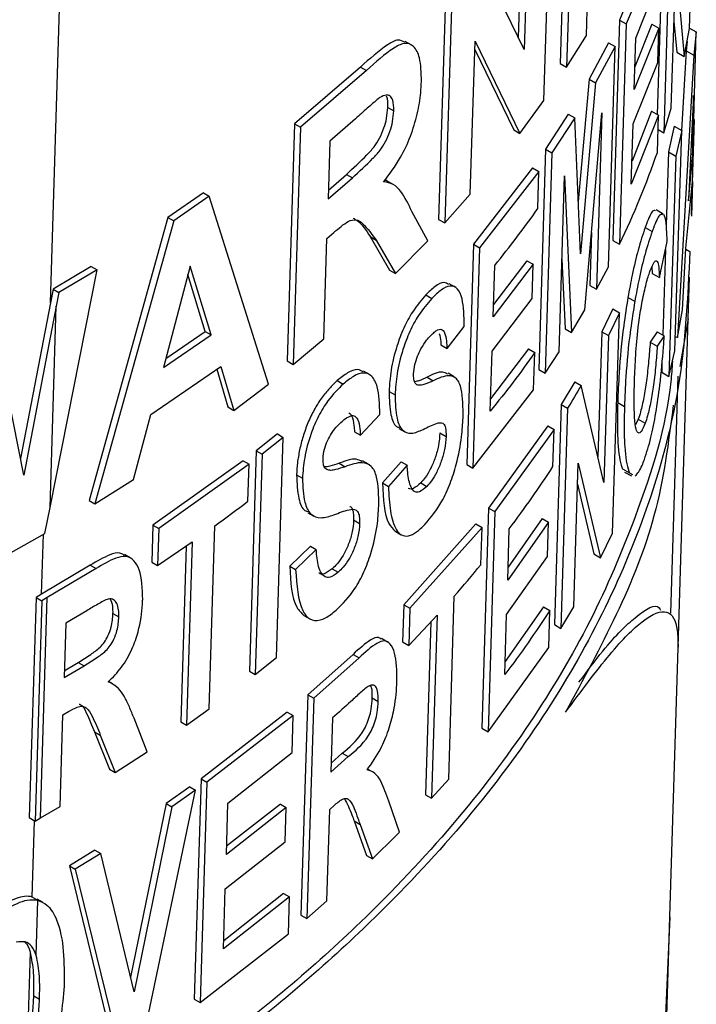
# Paper-space layout '1012-790 Hybird 2way' of a CAD drawing. Header units: millimetres. Extents: x 51 to 2966, y 67 to 3970.
# Tile 110 of 116: x 2524 to 2541, y 2855 to 2879. Entities that reach past the tile are written whole.
import ezdxf

# ---------------------------------------------------------------- set-up
doc = ezdxf.new("R2010")
doc.units = ezdxf.units.MM

psp = doc.layouts.new('1012-790 Hybird 2way')

# ---------------------------------------------------------------- linework, layer by layer
at = {"color": 7, "linetype": 'Continuous', "lineweight": 25}
for p, q in [((2524.829, 2871.97), (2525.625, 2897.818)), ((2537.857, 2878.479), (2538.035, 2884.248)), ((2540.364, 2878.648), (2540.529, 2884.005)), ((2537.397, 2883.563), (2537.219, 2877.793)), ((2537.552, 2883.473), (2537.375, 2877.704)), ((2536.826, 2876.892), (2537.003, 2882.661)), ((2536.31, 2882.007), (2536.2, 2878.435)), ((2536.462, 2881.92), (2536.346, 2878.135)), ((2539.904, 2881.463), (2539.739, 2876.105)), ((2539.556, 2881.027), (2538.665, 2878.85)), ((2539.726, 2880.929), (2538.828, 2878.756)), ((2536.346, 2878.135), (2535.242, 2880.414)), ((2539.921, 2876.709), (2540.028, 2880.203)), ((2540.028, 2880.203), (2540.232, 2877.963)), ((2539.058, 2878.411), (2539.698, 2880.024)), ((2539.684, 2879.988), (2539.578, 2876.553)), ((2534.444, 2879.773), (2534.266, 2874.004)), ((2534.592, 2879.688), (2534.414, 2873.918)), ((2538.665, 2878.85), (2538.5, 2873.493)), ((2538.665, 2878.85), (2538.828, 2878.756)), ((2538.828, 2878.756), (2538.663, 2873.399)), ((2539.618, 2878.654), (2539.02, 2877.159)), ((2539.449, 2878.752), (2539.037, 2877.712)), ((2539.449, 2878.752), (2539.618, 2878.654)), ((2539.592, 2877.819), (2539.618, 2878.654)), ((2539.986, 2878.815), (2540.052, 2878.067)), ((2540.232, 2877.963), (2540.364, 2878.648)), ((2540.364, 2878.657), (2540.526, 2878.564)), ((2537.375, 2877.704), (2537.857, 2878.479)), ((2539.02, 2877.159), (2539.058, 2878.411)), ((2540.466, 2876.43), (2540.526, 2878.564)), ((2540.526, 2878.564), (2540.471, 2877.994)), ((2533.601, 2878.247), (2533.455, 2878.332)), ((2535.036, 2874.613), (2535.151, 2878.342)), ((2535.145, 2878.134), (2536.09, 2876.181)), ((2535.151, 2878.342), (2536.242, 2876.094)), ((2538.394, 2878.299), (2537.922, 2877.417)), ((2538.556, 2878.206), (2538.08, 2877.325)), ((2538.391, 2872.848), (2538.556, 2878.206)), ((2538.394, 2878.299), (2538.556, 2878.206)), ((2540.303, 2878.331), (2540.282, 2878.103)), ((2540.052, 2878.067), (2540.232, 2877.963)), ((2540.471, 2877.994), (2540.073, 2871.127)), ((2540.282, 2878.103), (2540.172, 2876.168)), ((2540.282, 2878.103), (2540.471, 2877.994)), ((2532.367, 2877.709), (2530.762, 2876.328)), ((2532.367, 2877.709), (2532.512, 2877.626)), ((2537.219, 2877.793), (2537.375, 2877.704)), ((2538.994, 2876.324), (2539.592, 2877.819)), ((2532.512, 2877.626), (2530.906, 2876.245)), ((2537.922, 2877.417), (2537.66, 2874.44)), ((2537.922, 2877.417), (2538.08, 2877.325)), ((2538.08, 2877.325), (2537.713, 2873.167)), ((2540.462, 2877.018), (2540.338, 2874.457)), ((2540.446, 2875.573), (2540.462, 2877.018)), ((2533.029, 2876.728), (2533.175, 2876.644)), ((2536.242, 2876.094), (2536.826, 2876.892)), ((2539.739, 2876.105), (2539.921, 2876.709)), ((2532.244, 2876.449), (2531.623, 2875.906)), ((2537.418, 2876.565), (2536.866, 2875.712)), ((2537.574, 2876.474), (2537.02, 2875.623)), ((2537.418, 2876.565), (2537.574, 2876.474)), ((2537.713, 2873.167), (2537.574, 2876.474)), ((2537.82, 2871.802), (2538.236, 2876.593)), ((2538.236, 2876.593), (2538.104, 2872.306)), ((2539.609, 2876.535), (2538.949, 2874.863)), ((2539.439, 2876.633), (2538.966, 2875.423)), ((2539.439, 2876.633), (2539.609, 2876.535)), ((2539.582, 2875.63), (2539.609, 2876.535)), ((2530.762, 2876.328), (2530.585, 2870.559)), ((2530.906, 2876.245), (2530.728, 2870.476)), ((2530.762, 2876.328), (2530.906, 2876.245)), ((2538.949, 2874.863), (2538.994, 2876.324)), ((2539.994, 2876.271), (2539.852, 2875.645)), ((2539.994, 2876.271), (2540.174, 2876.167)), ((2540.412, 2874.126), (2540.483, 2876.429)), ((2536.09, 2876.181), (2536.242, 2876.094)), ((2539.599, 2876.187), (2539.739, 2876.105)), ((2540.009, 2870.81), (2540.174, 2876.167)), ((2540.174, 2876.167), (2540.029, 2875.543)), ((2531.623, 2875.906), (2531.58, 2874.501)), ((2536.866, 2875.712), (2536.701, 2870.355)), ((2537.02, 2875.623), (2536.855, 2870.265)), ((2536.866, 2875.712), (2537.02, 2875.623)), ((2539.852, 2875.645), (2539.798, 2873.864)), ((2539.852, 2875.645), (2540.029, 2875.543)), ((2540.029, 2875.543), (2539.864, 2870.185)), ((2540.338, 2874.457), (2540.446, 2875.573)), ((2540.393, 2875.603), (2540.446, 2875.573)), ((2536.551, 2875.257), (2535.111, 2873.397)), ((2536.551, 2875.257), (2536.704, 2875.168)), ((2531.58, 2874.501), (2532.169, 2875.016)), ((2531.587, 2874.716), (2532.025, 2875.099)), ((2532.025, 2875.099), (2532.169, 2875.016)), ((2536.704, 2875.168), (2535.261, 2873.311)), ((2536.676, 2874.264), (2536.704, 2875.168)), ((2537.195, 2870.778), (2537.327, 2875.064)), ((2537.327, 2875.064), (2537.495, 2871.255)), ((2533.175, 2874.843), (2533.029, 2874.927)), ((2540.277, 2873.307), (2540.433, 2874.926)), ((2540.433, 2874.926), (2540.411, 2874.083)), ((2528.549, 2874.649), (2527.683, 2874.052)), ((2528.691, 2874.567), (2527.825, 2873.97)), ((2528.549, 2874.649), (2528.691, 2874.567)), ((2530.126, 2869.996), (2528.691, 2874.567)), ((2534.414, 2873.918), (2535.036, 2874.613)), ((2527.683, 2874.052), (2525.769, 2867.167)), ((2527.683, 2874.052), (2527.825, 2873.97)), ((2534.001, 2873.479), (2533.616, 2874.191)), ((2539.723, 2874.134), (2539.551, 2874.234)), ((2527.825, 2873.97), (2525.91, 2867.085)), ((2534.266, 2874.004), (2534.414, 2873.918)), ((2539.285, 2873.805), (2539.454, 2873.708)), ((2531.551, 2873.539), (2531.717, 2873.682)), ((2532.598, 2873.585), (2533.07, 2872.772)), ((2532.598, 2873.585), (2532.744, 2873.501)), ((2537.984, 2873.688), (2537.944, 2872.398)), ((2531.475, 2871.098), (2531.551, 2873.539)), ((2532.744, 2873.501), (2533.217, 2872.688)), ((2533.217, 2872.688), (2534.001, 2873.479)), ((2535.111, 2873.397), (2534.947, 2868.04)), ((2535.111, 2873.397), (2535.261, 2873.311)), ((2538.5, 2873.493), (2538.663, 2873.399)), ((2539.631, 2872.586), (2539.821, 2873.468)), ((2535.261, 2873.311), (2535.096, 2867.953)), ((2539.779, 2873.274), (2539.715, 2871.192)), ((2540.193, 2871.804), (2540.277, 2873.307)), ((2540.276, 2873.278), (2540.374, 2873.222)), ((2525.819, 2872.859), (2524.894, 2872.31)), ((2525.819, 2872.859), (2525.961, 2872.777)), ((2528.222, 2872.864), (2527.575, 2870.397)), ((2528.734, 2871.197), (2528.222, 2872.864)), ((2536.566, 2872.911), (2535.591, 2871.633)), ((2535.591, 2871.633), (2535.63, 2872.885)), ((2536.413, 2872.999), (2535.6, 2871.93)), ((2536.413, 2872.999), (2536.566, 2872.911)), ((2536.541, 2872.076), (2536.566, 2872.911)), ((2537.264, 2873.032), (2537.338, 2871.345)), ((2538.104, 2872.306), (2538.391, 2872.848)), ((2524.82, 2866.996), (2525.961, 2872.777)), ((2525.961, 2872.777), (2525.036, 2872.228)), ((2528.591, 2871.279), (2528.168, 2872.659)), ((2533.07, 2872.772), (2533.217, 2872.688)), ((2539.45, 2872.843), (2539.459, 2872.686)), ((2539.459, 2872.686), (2539.631, 2872.586)), ((2534.671, 2872.352), (2534.522, 2872.438)), ((2537.944, 2872.398), (2538.104, 2872.306)), ((2540.334, 2871.593), (2540.365, 2872.598)), ((2524.894, 2872.31), (2524.829, 2871.97)), ((2524.894, 2872.31), (2525.036, 2872.228)), ((2525.036, 2872.228), (2524.971, 2871.889)), ((2533.953, 2872.166), (2534.101, 2872.081)), ((2524.829, 2871.97), (2524.102, 2868.186)), ((2524.971, 2871.889), (2524.181, 2867.783)), ((2524.82, 2866.996), (2524.971, 2871.889)), ((2535.565, 2870.798), (2536.541, 2872.076)), ((2538.868, 2872.107), (2539.034, 2872.012)), ((2537.495, 2871.255), (2537.82, 2871.802)), ((2538.498, 2871.825), (2538.23, 2871.271)), ((2538.661, 2871.73), (2538.392, 2871.178)), ((2538.496, 2866.373), (2538.661, 2871.73)), ((2538.498, 2871.825), (2538.661, 2871.73)), ((2540.073, 2871.127), (2540.193, 2871.804)), ((2540.087, 2863.599), (2540.333, 2871.586)), ((2540.333, 2871.586), (2540.131, 2870.421)), ((2524.181, 2867.783), (2523.472, 2871.359)), ((2527.575, 2870.397), (2528.734, 2871.197)), ((2527.633, 2870.617), (2528.591, 2871.279)), ((2528.591, 2871.279), (2528.734, 2871.197)), ((2534.47, 2870.864), (2534.889, 2871.401)), ((2537.338, 2871.345), (2537.495, 2871.255)), ((2538.23, 2871.271), (2538.136, 2868.224)), ((2538.23, 2871.271), (2538.392, 2871.178)), ((2538.392, 2871.178), (2538.281, 2867.6)), ((2539.576, 2871.272), (2539.408, 2871.016)), ((2539.576, 2871.272), (2539.75, 2871.172)), ((2539.75, 2871.172), (2539.58, 2870.916)), ((2530.728, 2870.476), (2531.475, 2871.098)), ((2534.322, 2870.95), (2534.47, 2870.864)), ((2539.408, 2871.016), (2539.58, 2870.916)), ((2540.019, 2871.158), (2540.073, 2871.127)), ((2535.52, 2869.337), (2535.565, 2870.798)), ((2536.449, 2870.854), (2535.53, 2869.636)), ((2536.449, 2870.854), (2536.603, 2870.765)), ((2536.575, 2869.861), (2536.603, 2870.765)), ((2536.855, 2870.265), (2537.195, 2870.778)), ((2539.864, 2870.185), (2540.009, 2870.81)), ((2530.585, 2870.559), (2530.728, 2870.476)), ((2539.695, 2870.525), (2539.688, 2870.287)), ((2527.272, 2869.255), (2528.967, 2870.425)), ((2528.87, 2870.357), (2529.144, 2869.44)), ((2528.967, 2870.425), (2529.287, 2869.358)), ((2532.584, 2870.229), (2532.439, 2870.313)), ((2534.643, 2870.173), (2534.494, 2870.259)), ((2536.701, 2870.355), (2536.855, 2870.265)), ((2539.688, 2870.287), (2539.864, 2870.185)), ((2529.287, 2869.358), (2530.126, 2869.996)), ((2531.802, 2870.081), (2531.946, 2869.997)), ((2533.987, 2870.163), (2534.134, 2870.078)), ((2537.573, 2870.054), (2537.245, 2869.504)), ((2537.573, 2870.054), (2537.731, 2869.963)), ((2539.913, 2864.423), (2540.091, 2870.193)), ((2533.059, 2869.82), (2533.205, 2869.735)), ((2535.096, 2867.953), (2536.575, 2869.861)), ((2538.281, 2867.6), (2537.731, 2869.963)), ((2537.245, 2869.504), (2537.08, 2864.146)), ((2537.245, 2869.504), (2537.402, 2869.413)), ((2538.618, 2869.548), (2538.783, 2869.453)), ((2526.848, 2867.674), (2527.272, 2869.255)), ((2529.144, 2869.44), (2529.287, 2869.358)), ((2532.365, 2868.752), (2532.835, 2869.26)), ((2537.402, 2869.413), (2537.237, 2864.056)), ((2539.118, 2869.142), (2539.054, 2869.004)), ((2539.118, 2869.142), (2539.287, 2869.044)), ((2530.347, 2868.784), (2529.829, 2868.375)), ((2530.347, 2868.784), (2530.49, 2868.701)), ((2532.22, 2868.836), (2532.365, 2868.752)), ((2533.299, 2868.918), (2533.445, 2868.833)), ((2534.296, 2868.809), (2534.445, 2868.724)), ((2536.918, 2868.985), (2535.48, 2866.982)), ((2537.073, 2868.895), (2535.632, 2866.895)), ((2536.918, 2868.985), (2537.073, 2868.895)), ((2537.045, 2867.99), (2537.073, 2868.895)), ((2530.49, 2868.701), (2529.972, 2868.293)), ((2530.326, 2863.344), (2530.49, 2868.701)), ((2529.829, 2868.375), (2529.664, 2863.018)), ((2529.829, 2868.375), (2529.972, 2868.293)), ((2529.514, 2868.133), (2527.319, 2866.568)), ((2529.514, 2868.133), (2529.656, 2868.05)), ((2529.972, 2868.293), (2529.807, 2862.935)), ((2531.847, 2868.071), (2531.991, 2867.987)), ((2532.561, 2868.048), (2532.416, 2868.132)), ((2533.354, 2868.11), (2532.902, 2867.592)), ((2533.354, 2868.11), (2533.501, 2868.025)), ((2537.552, 2864.582), (2537.66, 2868.076)), ((2537.66, 2868.076), (2538.204, 2865.775)), ((2529.656, 2868.05), (2527.461, 2866.486)), ((2529.629, 2867.146), (2529.656, 2868.05)), ((2533.501, 2868.025), (2533.048, 2867.508)), ((2534.947, 2868.04), (2535.096, 2867.953)), ((2538.738, 2867.932), (2538.808, 2867.895)), ((2538.738, 2867.932), (2538.904, 2867.836)), ((2538.787, 2867.859), (2538.954, 2867.763)), ((2538.904, 2867.836), (2538.975, 2867.799)), ((2525.91, 2867.085), (2526.848, 2867.674)), ((2530.811, 2867.789), (2530.955, 2867.706)), ((2532.902, 2867.592), (2533.048, 2867.508)), ((2533.829, 2867.593), (2533.977, 2867.508)), ((2537.644, 2867.562), (2538.042, 2865.869)), ((2525.769, 2867.167), (2525.91, 2867.085)), ((2524.694, 2866.364), (2524.82, 2866.996)), ((2531.084, 2866.869), (2531.228, 2866.786)), ((2535.48, 2866.982), (2535.316, 2861.625)), ((2535.632, 2866.895), (2535.467, 2861.538)), ((2535.48, 2866.982), (2535.632, 2866.895)), ((2532.199, 2866.692), (2532.345, 2866.608)), ((2536.939, 2866.635), (2535.944, 2865.227)), ((2536.784, 2866.725), (2535.954, 2865.545)), ((2536.784, 2866.725), (2536.939, 2866.635)), ((2536.914, 2865.8), (2536.939, 2866.635)), ((2527.319, 2866.568), (2527.291, 2865.663)), ((2527.319, 2866.568), (2527.461, 2866.486)), ((2527.461, 2866.486), (2527.433, 2865.581)), ((2528.687, 2862.095), (2528.824, 2866.548)), ((2533.207, 2866.419), (2533.354, 2866.334)), ((2535.17, 2866.595), (2533.418, 2864.632)), ((2535.32, 2866.508), (2533.565, 2864.548)), ((2535.17, 2866.595), (2535.32, 2866.508)), ((2535.292, 2865.604), (2535.32, 2866.508)), ((2535.944, 2865.227), (2535.982, 2866.48)), ((2523.548, 2865.725), (2524.694, 2866.364)), ((2527.433, 2865.581), (2528.275, 2866.157)), ((2528.275, 2866.157), (2528.138, 2861.704)), ((2538.204, 2865.775), (2538.496, 2866.373)), ((2528.127, 2866.056), (2527.995, 2861.786)), ((2531.147, 2866.057), (2530.645, 2865.567)), ((2531.291, 2865.973), (2530.789, 2865.484)), ((2531.147, 2866.057), (2531.291, 2865.973)), ((2526.77, 2865.769), (2526.628, 2865.851)), ((2527.291, 2865.663), (2527.433, 2865.581)), ((2535.918, 2864.393), (2536.914, 2865.8)), ((2538.042, 2865.869), (2538.204, 2865.775)), ((2525.798, 2865.593), (2524.611, 2864.886)), ((2525.939, 2865.511), (2524.753, 2864.804)), ((2525.798, 2865.593), (2525.939, 2865.511)), ((2530.645, 2865.567), (2530.789, 2865.484)), ((2531.68, 2865.506), (2531.825, 2865.423)), ((2524.478, 2864.809), (2524.313, 2859.452)), ((2524.619, 2864.728), (2524.454, 2859.37)), ((2524.611, 2864.886), (2524.478, 2864.809)), ((2524.478, 2864.809), (2524.619, 2864.728)), ((2524.588, 2859.447), (2524.753, 2864.804)), ((2524.753, 2864.804), (2524.619, 2864.728)), ((2534.51, 2860.391), (2534.647, 2864.843)), ((2525.714, 2864.486), (2525.202, 2864.179)), ((2533.418, 2864.632), (2533.391, 2863.728)), ((2533.418, 2864.632), (2533.565, 2864.548)), ((2533.565, 2864.548), (2533.538, 2863.643)), ((2536.814, 2864.583), (2535.883, 2863.251)), ((2536.814, 2864.583), (2536.969, 2864.493)), ((2536.942, 2863.589), (2536.969, 2864.493)), ((2537.237, 2864.056), (2537.552, 2864.582)), ((2526.349, 2864.416), (2526.491, 2864.334)), ((2530.989, 2864.372), (2531.133, 2864.289)), ((2533.538, 2863.643), (2534.229, 2864.377)), ((2534.229, 2864.377), (2534.092, 2859.924)), ((2535.873, 2862.931), (2535.918, 2864.393)), ((2525.202, 2864.179), (2525.161, 2862.857)), ((2534.073, 2864.211), (2533.944, 2860.009)), ((2537.08, 2864.146), (2537.237, 2864.056)), ((2533.025, 2863.724), (2532.879, 2863.809)), ((2533.391, 2863.728), (2533.538, 2863.643)), ((2535.467, 2861.538), (2536.942, 2863.589)), ((2539.887, 2857.042), (2540.088, 2863.593)), ((2529.807, 2862.935), (2530.326, 2863.344)), ((2532.185, 2863.424), (2531.083, 2862.44)), ((2532.33, 2863.34), (2531.228, 2862.357)), ((2532.185, 2863.424), (2532.33, 2863.34)), ((2525.161, 2862.857), (2525.646, 2863.148)), ((2525.166, 2863.026), (2525.505, 2863.229)), ((2525.505, 2863.229), (2525.646, 2863.148)), ((2529.664, 2863.018), (2529.807, 2862.935)), ((2526.337, 2862.703), (2526.238, 2862.76)), ((2531.083, 2862.44), (2530.918, 2857.083)), ((2531.228, 2862.357), (2531.063, 2857)), ((2531.083, 2862.44), (2531.228, 2862.357)), ((2532.652, 2862.363), (2532.798, 2862.279)), ((2528.138, 2861.704), (2528.687, 2862.095)), ((2525.065, 2859.726), (2525.133, 2861.952)), ((2525.133, 2861.952), (2525.264, 2862.03)), ((2527.182, 2861.053), (2526.862, 2861.87)), ((2530.585, 2862.02), (2528.489, 2860.398)), ((2530.729, 2861.937), (2528.632, 2860.316)), ((2530.585, 2862.02), (2530.729, 2861.937)), ((2530.701, 2861.033), (2530.729, 2861.937)), ((2531.688, 2861.879), (2531.648, 2860.557)), ((2527.995, 2861.786), (2528.138, 2861.704)), ((2535.316, 2861.625), (2535.467, 2861.538)), ((2525.899, 2861.543), (2526.265, 2860.631)), ((2525.899, 2861.543), (2526.041, 2861.462)), ((2526.041, 2861.462), (2526.406, 2860.549)), ((2526.406, 2860.549), (2527.182, 2861.053)), ((2529.143, 2859.808), (2530.701, 2861.033)), ((2531.648, 2860.557), (2532.069, 2860.936)), ((2531.654, 2860.777), (2531.924, 2861.02)), ((2531.924, 2861.02), (2532.069, 2860.936)), ((2532.656, 2860.567), (2532.539, 2860.635)), ((2526.265, 2860.631), (2526.406, 2860.549)), ((2528.489, 2860.398), (2528.324, 2855.041)), ((2528.489, 2860.398), (2528.632, 2860.316)), ((2528.216, 2860.202), (2527.639, 2859.797)), ((2528.216, 2860.202), (2528.358, 2860.119)), ((2528.632, 2860.316), (2528.467, 2854.958)), ((2534.092, 2859.924), (2534.51, 2860.391)), ((2527.072, 2853.989), (2528.358, 2860.119)), ((2528.358, 2860.119), (2527.781, 2859.715)), ((2533.944, 2860.009), (2534.092, 2859.924)), ((2524.588, 2859.447), (2525.065, 2859.726)), ((2527.639, 2859.797), (2526.776, 2855.57)), ((2527.781, 2859.715), (2526.862, 2855.214)), ((2527.639, 2859.797), (2527.781, 2859.715)), ((2529.105, 2858.556), (2529.143, 2859.808)), ((2530.561, 2859.697), (2529.105, 2858.556)), ((2530.418, 2859.78), (2529.111, 2858.755)), ((2530.418, 2859.78), (2530.561, 2859.697)), ((2530.535, 2858.862), (2530.561, 2859.697)), ((2531.62, 2859.652), (2531.726, 2859.747)), ((2533.312, 2859.1), (2533.053, 2859.855)), ((2524.313, 2859.452), (2524.454, 2859.37)), ((2524.454, 2859.37), (2524.588, 2859.447)), ((2531.551, 2857.426), (2531.62, 2859.652)), ((2532.21, 2859.371), (2532.509, 2858.531)), ((2532.21, 2859.371), (2532.356, 2859.287)), ((2532.356, 2859.287), (2532.655, 2858.447)), ((2529.079, 2857.721), (2530.535, 2858.862)), ((2525.91, 2858.661), (2525.29, 2858.28)), ((2526.051, 2858.58), (2525.432, 2858.198)), ((2525.91, 2858.661), (2526.051, 2858.58)), ((2526.862, 2855.214), (2526.051, 2858.58)), ((2532.509, 2858.531), (2532.655, 2858.447)), ((2525.29, 2858.28), (2526.401, 2853.722)), ((2525.29, 2858.28), (2525.432, 2858.198)), ((2525.432, 2858.198), (2526.543, 2853.641)), ((2524.499, 2857.457), (2524.385, 2857.521)), ((2529.034, 2856.26), (2529.079, 2857.721)), ((2530.642, 2857.526), (2529.034, 2856.26)), ((2530.498, 2857.609), (2529.04, 2856.459)), ((2530.498, 2857.609), (2530.642, 2857.526)), ((2530.614, 2856.622), (2530.642, 2857.526)), ((2524.485, 2856.101), (2524.526, 2857.439)), ((2524.648, 2857.387), (2524.506, 2857.469)), ((2531.063, 2857), (2531.551, 2857.426)), ((2530.918, 2857.083), (2531.063, 2857)), ((2539.286, 2837.555), (2539.885, 2857.036)), ((2528.467, 2854.958), (2530.614, 2856.622)), ((2524.274, 2853.925), (2524.343, 2856.182)), ((2524.421, 2855.122), (2524.562, 2855.04)), ((2528.324, 2855.041), (2528.467, 2854.958))]:
    psp.add_line(p, q, dxfattribs=at)
at = {"color": 8, "linetype": 'Continuous', "lineweight": 25}
for p, q in [((2524.611, 2864.886), (2524.656, 2866.343)), ((2524.385, 2857.521), (2524.442, 2859.377))]:
    psp.add_line(p, q, dxfattribs=at)
at = {"color": 7, "linetype": 'Continuous', "lineweight": 25}
for points, knots in [([(2533.444, 2878.31), (2533.391, 2878.339), (2533.275, 2878.401), (2532.901, 2878.187), (2532.587, 2877.906), (2532.367, 2877.709)], [0, 0, 0, 0, 0.202445, 0.44062, 1, 1, 1, 1]), ([(2533.848, 2877.361), (2533.843, 2877.567), (2533.833, 2877.931), (2533.67, 2878.237), (2533.445, 2878.319), (2533.05, 2878.112), (2532.734, 2877.826), (2532.512, 2877.626)], [0, 0, 0, 0, 0.211195, 0.373118, 0.536233, 0.674725, 1, 1, 1, 1]), ([(2532.925, 2874.915), (2533.069, 2875.102), (2533.311, 2875.417), (2533.591, 2876.019), (2533.757, 2876.57), (2533.831, 2877.022), (2533.844, 2877.269), (2533.848, 2877.361)], [0, 0, 0, 0, 0.29018, 0.487922, 0.68578, 0.883737, 1, 1, 1, 1]), ([(2532.809, 2876.947), (2532.716, 2876.868), (2532.577, 2876.749), (2532.387, 2876.577), (2532.292, 2876.492), (2532.244, 2876.449)], [0, 0, 0, 0, 0.499166, 0.749579, 1, 1, 1, 1]), ([(2533.175, 2876.644), (2533.172, 2876.739), (2533.168, 2876.896), (2533.092, 2877.014), (2532.984, 2877.041), (2532.881, 2876.993), (2532.818, 2876.953), (2532.809, 2876.947)], [0, 0, 0, 0, 0.301103, 0.498541, 0.695772, 0.957311, 1, 1, 1, 1]), ([(2533.029, 2876.728), (2533.031, 2876.831), (2533.033, 2876.942), (2532.997, 2876.996), (2532.995, 2877)], [0, 0, 0, 0, 0.920062, 1, 1, 1, 1]), ([(2532.025, 2875.099), (2532.191, 2875.252), (2532.417, 2875.46), (2532.686, 2875.745), (2532.832, 2875.972), (2532.939, 2876.218), (2533.011, 2876.485), (2533.022, 2876.641), (2533.029, 2876.728)], [0, 0, 0, 0, 0.393332, 0.532906, 0.648211, 0.764015, 0.868214, 1, 1, 1, 1]), ([(2532.169, 2875.016), (2532.336, 2875.169), (2532.562, 2875.376), (2532.832, 2875.661), (2532.978, 2875.888), (2533.085, 2876.134), (2533.157, 2876.401), (2533.168, 2876.557), (2533.175, 2876.644)], [0, 0, 0, 0, 0.393307, 0.532878, 0.648164, 0.763953, 0.868157, 1, 1, 1, 1]), ([(2533.616, 2874.191), (2533.533, 2874.367), (2533.407, 2874.633), (2533.171, 2874.875), (2533.008, 2874.902), (2532.925, 2874.915)], [0, 0, 0, 0, 0.488027, 0.739133, 1, 1, 1, 1]), ([(2533.027, 2874.924), (2533.024, 2874.928), (2533.003, 2874.948), (2532.975, 2874.95), (2532.951, 2874.952)], [0, 0, 0, 0, 0.161608, 1, 1, 1, 1]), ([(2539.541, 2874.214), (2539.518, 2874.221), (2539.46, 2874.239), (2539.361, 2874.015), (2539.295, 2873.834), (2539.285, 2873.805)], [0, 0, 0, 0, 0.364037, 0.900284, 1, 1, 1, 1]), ([(2539.714, 2874.115), (2539.69, 2874.122), (2539.631, 2874.14), (2539.531, 2873.917), (2539.465, 2873.736), (2539.454, 2873.708)], [0, 0, 0, 0, 0.364745, 0.90054, 1, 1, 1, 1]), ([(2539.821, 2873.468), (2539.816, 2873.598), (2539.807, 2873.86), (2539.775, 2874.06), (2539.746, 2874.108), (2539.739, 2874.119)], [0, 0, 0, 0, 0.433578, 0.869819, 1, 1, 1, 1]), ([(2531.717, 2873.682), (2531.837, 2873.787), (2532.026, 2873.954), (2532.274, 2874.023), (2532.498, 2873.844), (2532.642, 2873.643), (2532.744, 2873.501)], [0, 0, 0, 0, 0.248887, 0.392927, 0.571884, 1, 1, 1, 1]), ([(2532.187, 2874.033), (2532.217, 2874.017), (2532.385, 2873.929), (2532.502, 2873.74), (2532.598, 2873.585)], [0, 0, 0, 0, 0.1787699, 1, 1, 1, 1]), ([(2539.285, 2873.805), (2539.229, 2873.636), (2539.125, 2873.322), (2538.975, 2872.701), (2538.901, 2872.29), (2538.868, 2872.107)], [0, 0, 0, 0, 0.391951, 0.729631, 1, 1, 1, 1]), ([(2539.454, 2873.708), (2539.398, 2873.539), (2539.292, 2873.224), (2539.142, 2872.604), (2539.067, 2872.194), (2539.034, 2872.012)], [0, 0, 0, 0, 0.3924245, 0.7300557, 1, 1, 1, 1]), ([(2540.374, 2873.222), (2540.32, 2872.122), (2540.213, 2869.911), (2539.354, 2866.854), (2538.135, 2864.076), (2536.633, 2861.563), (2534.751, 2859.108), (2532.191, 2856.424), (2528.828, 2853.573), (2525.831, 2851.717), (2524.321, 2850.782)], [0, 0, 0, 0, 0.132401, 0.266264, 0.371848, 0.477431, 0.586078, 0.694727, 0.846257, 1, 1, 1, 1]), ([(2539.411, 2872.761), (2539.445, 2872.842), (2539.511, 2873.003), (2539.581, 2873.008), (2539.62, 2872.859), (2539.628, 2872.678), (2539.631, 2872.586)], [0, 0, 0, 0, 0.269218, 0.532566, 0.764014, 1, 1, 1, 1]), ([(2539.028, 2870.089), (2539.035, 2870.289), (2539.051, 2870.689), (2539.1, 2871.287), (2539.182, 2871.848), (2539.272, 2872.297), (2539.353, 2872.594), (2539.398, 2872.722), (2539.411, 2872.761)], [0, 0, 0, 0, 0.2392212, 0.4798606, 0.6335958, 0.787462, 0.9357866, 1, 1, 1, 1]), ([(2534.512, 2872.419), (2534.475, 2872.441), (2534.385, 2872.496), (2534.185, 2872.391), (2534.029, 2872.24), (2533.953, 2872.166)], [0, 0, 0, 0, 0.264995, 0.640823, 1, 1, 1, 1]), ([(2534.889, 2871.401), (2534.883, 2871.645), (2534.875, 2872.026), (2534.736, 2872.337), (2534.556, 2872.41), (2534.334, 2872.309), (2534.177, 2872.156), (2534.101, 2872.081)], [0, 0, 0, 0, 0.315837, 0.495118, 0.675211, 0.84129, 1, 1, 1, 1]), ([(2533.953, 2872.166), (2533.843, 2872.039), (2533.657, 2871.824), (2533.41, 2871.367), (2533.225, 2870.873), (2533.094, 2870.33), (2533.07, 2869.987), (2533.059, 2869.82)], [0, 0, 0, 0, 0.237948, 0.40281, 0.567597, 0.788301, 1, 1, 1, 1]), ([(2534.101, 2872.081), (2533.991, 2871.954), (2533.804, 2871.739), (2533.557, 2871.282), (2533.371, 2870.789), (2533.24, 2870.245), (2533.216, 2869.903), (2533.205, 2869.735)], [0, 0, 0, 0, 0.23798, 0.402821, 0.567589, 0.788361, 1, 1, 1, 1]), ([(2538.868, 2872.107), (2538.832, 2871.877), (2538.732, 2871.237), (2538.651, 2870.357), (2538.628, 2869.783), (2538.618, 2869.548)], [0, 0, 0, 0, 0.249393, 0.692311, 1, 1, 1, 1]), ([(2539.034, 2872.012), (2538.998, 2871.781), (2538.896, 2871.141), (2538.815, 2870.262), (2538.792, 2869.688), (2538.783, 2869.453)], [0, 0, 0, 0, 0.249432, 0.692873, 1, 1, 1, 1]), ([(2533.655, 2870.248), (2533.662, 2870.321), (2533.675, 2870.457), (2533.749, 2870.676), (2533.847, 2870.885), (2533.96, 2871.052), (2534.039, 2871.139), (2534.072, 2871.175)], [0, 0, 0, 0, 0.216726, 0.402905, 0.57535, 0.824837, 1, 1, 1, 1]), ([(2534.072, 2871.175), (2534.101, 2871.204), (2534.13, 2871.233), (2534.187, 2871.281), (2534.215, 2871.301), (2534.295, 2871.338), (2534.344, 2871.337), (2534.411, 2871.26), (2534.431, 2871.193), (2534.452, 2871.08), (2534.456, 2871.038), (2534.465, 2870.954), (2534.468, 2870.909), (2534.47, 2870.864)], [0, 0, 0, 0, 0.125, 0.125, 0.25, 0.25, 0.5, 0.5, 0.75, 0.75, 0.875, 0.875, 1, 1, 1, 1]), ([(2534.282, 2871.226), (2534.296, 2871.165), (2534.316, 2871.082), (2534.32, 2870.977), (2534.322, 2870.95)], [0, 0, 0, 0, 0.742457, 1, 1, 1, 1]), ([(2539.269, 2868.167), (2539.323, 2868.333), (2539.422, 2868.641), (2539.55, 2869.289), (2539.659, 2870.06), (2539.717, 2870.696), (2539.744, 2871.081), (2539.75, 2871.172)], [0, 0, 0, 0, 0.231884, 0.431819, 0.632249, 0.913366, 1, 1, 1, 1]), ([(2539.408, 2871.016), (2539.397, 2870.866), (2539.374, 2870.565), (2539.324, 2870.101), (2539.255, 2869.666), (2539.184, 2869.342), (2539.137, 2869.199), (2539.118, 2869.142)], [0, 0, 0, 0, 0.233799, 0.469106, 0.6672, 0.865847, 1, 1, 1, 1]), ([(2539.58, 2870.916), (2539.569, 2870.766), (2539.546, 2870.466), (2539.496, 2870.002), (2539.426, 2869.568), (2539.354, 2869.244), (2539.306, 2869.102), (2539.287, 2869.044)], [0, 0, 0, 0, 0.233971, 0.469457, 0.667384, 0.865874, 1, 1, 1, 1]), ([(2539.949, 2870.551), (2539.937, 2870.386), (2539.848, 2869.114), (2539.176, 2866.993), (2538.006, 2864.22), (2536.518, 2861.714), (2534.661, 2859.264), (2532.111, 2856.568), (2528.737, 2853.689), (2525.706, 2851.81), (2524.18, 2850.864)], [0, 0, 0, 0, 0.022366, 0.172393, 0.290729, 0.409063, 0.530833, 0.652605, 0.825004, 1, 1, 1, 1]), ([(2532.428, 2870.294), (2532.386, 2870.319), (2532.285, 2870.381), (2532.06, 2870.289), (2531.886, 2870.149), (2531.802, 2870.081)], [0, 0, 0, 0, 0.26753, 0.642924, 1, 1, 1, 1]), ([(2532.835, 2869.26), (2532.828, 2869.504), (2532.817, 2869.885), (2532.659, 2870.208), (2532.457, 2870.295), (2532.206, 2870.209), (2532.031, 2870.067), (2531.946, 2869.997)], [0, 0, 0, 0, 0.318949, 0.49839, 0.678756, 0.843396, 1, 1, 1, 1]), ([(2533.735, 2869.98), (2533.722, 2869.991), (2533.689, 2870.018), (2533.657, 2870.105), (2533.656, 2870.201), (2533.655, 2870.248)], [0, 0, 0, 0, 0.25025, 0.634037, 1, 1, 1, 1]), ([(2534.483, 2870.238), (2534.444, 2870.259), (2534.31, 2870.332), (2534.121, 2870.233), (2533.987, 2870.163)], [0, 0, 0, 0, 0.288446, 1, 1, 1, 1]), ([(2531.802, 2870.081), (2531.737, 2870.021), (2531.673, 2869.961), (2531.545, 2869.82), (2531.481, 2869.741), (2531.355, 2869.567), (2531.296, 2869.473), (2531.185, 2869.27), (2531.133, 2869.162), (2531.044, 2868.945), (2531.004, 2868.833), (2530.937, 2868.614), (2530.909, 2868.505), (2530.864, 2868.291), (2530.846, 2868.185), (2530.821, 2867.982), (2530.816, 2867.885), (2530.811, 2867.789)], [0, 0, 0, 0, 0.125, 0.125, 0.25, 0.25, 0.375, 0.375, 0.5, 0.5, 0.625, 0.625, 0.75, 0.75, 0.875, 0.875, 1, 1, 1, 1]), ([(2531.946, 2869.997), (2531.821, 2869.875), (2531.61, 2869.668), (2531.336, 2869.223), (2531.133, 2868.739), (2530.992, 2868.208), (2530.967, 2867.869), (2530.955, 2867.706)], [0, 0, 0, 0, 0.240048, 0.403582, 0.566922, 0.792107, 1, 1, 1, 1]), ([(2533.987, 2870.163), (2533.918, 2870.13), (2533.815, 2870.081), (2533.717, 2870.061), (2533.684, 2870.054)], [0, 0, 0, 0, 0.672696, 1, 1, 1, 1]), ([(2534.134, 2870.078), (2534.066, 2870.047), (2533.962, 2870), (2533.825, 2869.959), (2533.765, 2869.973), (2533.735, 2869.98)], [0, 0, 0, 0, 0.494687, 0.744848, 1, 1, 1, 1]), ([(2534.86, 2869.178), (2534.859, 2869.431), (2534.857, 2869.833), (2534.713, 2870.157), (2534.48, 2870.238), (2534.266, 2870.139), (2534.134, 2870.078)], [0, 0, 0, 0, 0.323548, 0.512196, 0.701649, 1, 1, 1, 1]), ([(2539.287, 2869.044), (2539.255, 2868.967), (2539.195, 2868.821), (2539.119, 2868.789), (2539.056, 2868.891), (2539.009, 2869.292), (2539.02, 2869.768), (2539.028, 2870.089)], [0, 0, 0, 0, 0.148379, 0.283135, 0.417301, 0.606492, 1, 1, 1, 1]), ([(2533.059, 2869.82), (2533.067, 2869.621), (2533.08, 2869.273), (2533.184, 2868.974), (2533.286, 2868.949), (2533.312, 2868.942)], [0, 0, 0, 0, 0.498197, 0.873037, 1, 1, 1, 1]), ([(2533.205, 2869.735), (2533.211, 2869.532), (2533.223, 2869.177), (2533.368, 2868.847), (2533.603, 2868.77), (2533.791, 2868.852), (2533.888, 2868.894)], [0, 0, 0, 0, 0.301193, 0.527741, 0.756586, 1, 1, 1, 1]), ([(2538.618, 2869.548), (2538.614, 2869.372), (2538.606, 2869.021), (2538.623, 2868.432), (2538.677, 2868.081), (2538.732, 2867.946), (2538.738, 2867.932)], [0, 0, 0, 0, 0.246217, 0.49295, 0.944696, 1, 1, 1, 1]), ([(2532.086, 2869.298), (2532.109, 2869.277), (2532.174, 2869.215), (2532.205, 2869.032), (2532.216, 2868.887), (2532.22, 2868.836)], [0, 0, 0, 0, 0.258909, 0.736543, 1, 1, 1, 1]), ([(2539.968, 2869.485), (2539.854, 2868.583), (2539.532, 2866.038), (2538.207, 2863.596), (2537.35, 2862.018)], [0, 0, 0, 0, 0.354149, 1, 1, 1, 1]), ([(2538.783, 2869.453), (2538.779, 2869.277), (2538.771, 2868.926), (2538.788, 2868.337), (2538.842, 2867.985), (2538.898, 2867.85), (2538.904, 2867.836)], [0, 0, 0, 0, 0.246258, 0.493031, 0.945216, 1, 1, 1, 1]), ([(2531.455, 2868.191), (2531.462, 2868.263), (2531.476, 2868.399), (2531.559, 2868.617), (2531.67, 2868.821), (2531.795, 2868.979), (2531.882, 2869.059), (2531.917, 2869.091)], [0, 0, 0, 0, 0.218875, 0.410156, 0.585374, 0.834113, 1, 1, 1, 1]), ([(2531.917, 2869.091), (2531.991, 2869.149), (2532.106, 2869.239), (2532.233, 2869.231), (2532.315, 2869.127), (2532.35, 2868.95), (2532.361, 2868.804), (2532.365, 2868.752)], [0, 0, 0, 0, 0.278033, 0.430759, 0.583902, 0.852026, 1, 1, 1, 1]), ([(2533.888, 2868.894), (2533.999, 2868.949), (2534.168, 2869.033), (2534.358, 2869.077), (2534.429, 2868.973), (2534.446, 2868.847), (2534.445, 2868.756), (2534.445, 2868.724)], [0, 0, 0, 0, 0.4365443, 0.6663642, 0.797622, 0.9284615, 1, 1, 1, 1]), ([(2533.931, 2866.584), (2534.073, 2866.753), (2534.295, 2867.017), (2534.552, 2867.57), (2534.721, 2868.117), (2534.832, 2868.678), (2534.851, 2869.027), (2534.86, 2869.178)], [0, 0, 0, 0, 0.282276, 0.438745, 0.594838, 0.825979, 1, 1, 1, 1]), ([(2534.296, 2868.809), (2534.288, 2868.707), (2534.274, 2868.521), (2534.188, 2868.209), (2534.076, 2867.937), (2533.95, 2867.729), (2533.867, 2867.636), (2533.829, 2867.593)], [0, 0, 0, 0, 0.242613, 0.445068, 0.64771, 0.839866, 1, 1, 1, 1]), ([(2534.445, 2868.724), (2534.437, 2868.622), (2534.422, 2868.435), (2534.336, 2868.123), (2534.224, 2867.852), (2534.097, 2867.644), (2534.015, 2867.55), (2533.977, 2867.508)], [0, 0, 0, 0, 0.242716, 0.445233, 0.647931, 0.840024, 1, 1, 1, 1]), ([(2531.545, 2867.917), (2531.53, 2867.928), (2531.493, 2867.958), (2531.457, 2868.048), (2531.456, 2868.145), (2531.455, 2868.191)], [0, 0, 0, 0, 0.251275, 0.639079, 1, 1, 1, 1]), ([(2531.847, 2868.071), (2531.77, 2868.046), (2531.655, 2868.009), (2531.534, 2867.976), (2531.496, 2867.983), (2531.492, 2867.984)], [0, 0, 0, 0, 0.639512, 0.963018, 1, 1, 1, 1]), ([(2532.404, 2868.11), (2532.359, 2868.135), (2532.208, 2868.216), (2531.996, 2868.131), (2531.847, 2868.071)], [0, 0, 0, 0, 0.297449, 1, 1, 1, 1]), ([(2532.811, 2867.033), (2532.809, 2867.287), (2532.805, 2867.69), (2532.641, 2868.027), (2532.377, 2868.123), (2532.137, 2868.038), (2531.991, 2867.987)], [0, 0, 0, 0, 0.32645, 0.516508, 0.707487, 1, 1, 1, 1]), ([(2539.047, 2867.762), (2539.101, 2867.825), (2539.174, 2867.911), (2539.25, 2868.115), (2539.269, 2868.167)], [0, 0, 0, 0, 0.744271, 1, 1, 1, 1]), ([(2531.991, 2867.987), (2531.914, 2867.961), (2531.798, 2867.922), (2531.645, 2867.89), (2531.578, 2867.908), (2531.545, 2867.917)], [0, 0, 0, 0, 0.49454, 0.744723, 1, 1, 1, 1]), ([(2533.977, 2867.508), (2533.917, 2867.453), (2533.811, 2867.358), (2533.676, 2867.364), (2533.565, 2867.509), (2533.517, 2867.763), (2533.504, 2867.966), (2533.501, 2868.025)], [0, 0, 0, 0, 0.202833, 0.353078, 0.542304, 0.868436, 1, 1, 1, 1]), ([(2530.811, 2867.789), (2530.821, 2867.588), (2530.838, 2867.238), (2530.955, 2866.932), (2531.068, 2866.901), (2531.096, 2866.893)], [0, 0, 0, 0, 0.5057158, 0.8776169, 1, 1, 1, 1]), ([(2530.955, 2867.706), (2530.963, 2867.5), (2530.977, 2867.143), (2531.142, 2866.804), (2531.403, 2866.714), (2531.613, 2866.783), (2531.72, 2866.818)], [0, 0, 0, 0, 0.307007, 0.532727, 0.760792, 1, 1, 1, 1]), ([(2532.902, 2867.592), (2532.92, 2867.207), (2532.945, 2866.682), (2533.152, 2866.475), (2533.208, 2866.42)], [0, 0, 0, 0, 0.731916, 1, 1, 1, 1]), ([(2533.829, 2867.593), (2533.77, 2867.541), (2533.668, 2867.451), (2533.568, 2867.433), (2533.541, 2867.466), (2533.539, 2867.469)], [0, 0, 0, 0, 0.556628, 0.969065, 1, 1, 1, 1]), ([(2533.048, 2867.508), (2533.051, 2867.402), (2533.055, 2867.297), (2533.07, 2867.097), (2533.081, 2867.003), (2533.109, 2866.821), (2533.128, 2866.737), (2533.175, 2866.582), (2533.204, 2866.51), (2533.275, 2866.396), (2533.317, 2866.352), (2533.416, 2866.302), (2533.471, 2866.295), (2533.593, 2866.321), (2533.659, 2866.354), (2533.759, 2866.425), (2533.793, 2866.452), (2533.862, 2866.514), (2533.897, 2866.549), (2533.931, 2866.584)], [0, 0, 0, 0, 0.125, 0.125, 0.25, 0.25, 0.375, 0.375, 0.5, 0.5, 0.625, 0.625, 0.75, 0.75, 0.875, 0.875, 0.9375, 0.9375, 1, 1, 1, 1]), ([(2531.72, 2866.818), (2531.844, 2866.866), (2532.034, 2866.939), (2532.248, 2866.968), (2532.327, 2866.856), (2532.346, 2866.728), (2532.345, 2866.638), (2532.345, 2866.608)], [0, 0, 0, 0, 0.4357133, 0.6656251, 0.7990346, 0.9318904, 1, 1, 1, 1]), ([(2531.776, 2864.5), (2531.931, 2864.656), (2532.175, 2864.899), (2532.46, 2865.422), (2532.652, 2865.955), (2532.78, 2866.518), (2532.801, 2866.875), (2532.811, 2867.033)], [0, 0, 0, 0, 0.272243, 0.427183, 0.581828, 0.81596, 1, 1, 1, 1]), ([(2532.104, 2867.018), (2532.107, 2867.018), (2532.144, 2867.017), (2532.18, 2866.933), (2532.201, 2866.812), (2532.2, 2866.723), (2532.199, 2866.692)], [0, 0, 0, 0, 0.0328248, 0.4186458, 0.8029065, 1, 1, 1, 1]), ([(2532.199, 2866.692), (2532.191, 2866.589), (2532.175, 2866.4), (2532.076, 2866.09), (2531.95, 2865.825), (2531.809, 2865.63), (2531.72, 2865.544), (2531.68, 2865.506)], [0, 0, 0, 0, 0.249513, 0.454849, 0.66055, 0.849343, 1, 1, 1, 1]), ([(2532.345, 2866.608), (2532.336, 2866.505), (2532.32, 2866.316), (2532.221, 2866.006), (2532.095, 2865.741), (2531.954, 2865.546), (2531.864, 2865.461), (2531.825, 2865.423)], [0, 0, 0, 0, 0.249577, 0.454951, 0.660668, 0.849428, 1, 1, 1, 1]), ([(2526.618, 2865.832), (2526.585, 2865.856), (2526.497, 2865.919), (2526.203, 2865.829), (2525.958, 2865.686), (2525.798, 2865.593)], [0, 0, 0, 0, 0.171919, 0.461008, 1, 1, 1, 1]), ([(2531.825, 2865.423), (2531.756, 2865.371), (2531.637, 2865.282), (2531.486, 2865.301), (2531.36, 2865.458), (2531.309, 2865.716), (2531.294, 2865.919), (2531.291, 2865.973)], [0, 0, 0, 0, 0.20481, 0.353198, 0.543863, 0.879022, 1, 1, 1, 1]), ([(2527.071, 2864.759), (2527.063, 2865.022), (2527.052, 2865.397), (2526.867, 2865.715), (2526.677, 2865.836), (2526.349, 2865.754), (2526.101, 2865.607), (2525.939, 2865.511)], [0, 0, 0, 0, 0.340565, 0.486011, 0.632728, 0.76094, 1, 1, 1, 1]), ([(2530.645, 2865.567), (2530.666, 2865.181), (2530.695, 2864.654), (2530.927, 2864.432), (2530.989, 2864.372)], [0, 0, 0, 0, 0.73405, 1, 1, 1, 1]), ([(2530.789, 2865.484), (2530.815, 2865.108), (2530.85, 2864.595), (2531.121, 2864.256), (2531.368, 2864.229), (2531.6, 2864.352), (2531.734, 2864.464), (2531.776, 2864.5)], [0, 0, 0, 0, 0.450349, 0.614994, 0.78073, 0.929664, 1, 1, 1, 1]), ([(2531.68, 2865.506), (2531.613, 2865.457), (2531.496, 2865.374), (2531.386, 2865.365), (2531.356, 2865.399), (2531.355, 2865.401)], [0, 0, 0, 0, 0.5667709, 0.9774979, 1, 1, 1, 1]), ([(2526.236, 2864.77), (2526.153, 2864.745), (2526.065, 2864.693), (2525.89, 2864.593), (2525.802, 2864.539), (2525.714, 2864.486)], [0, 0, 0, 0, 0.5, 0.5, 1, 1, 1, 1]), ([(2526.233, 2862.755), (2526.345, 2862.866), (2526.569, 2863.088), (2526.817, 2863.536), (2527.004, 2864.072), (2527.059, 2864.473), (2527.07, 2864.721), (2527.071, 2864.759)], [0, 0, 0, 0, 0.211789, 0.425274, 0.616156, 0.942438, 1, 1, 1, 1]), ([(2526.491, 2864.334), (2526.491, 2864.395), (2526.491, 2864.455), (2526.478, 2864.565), (2526.466, 2864.616), (2526.427, 2864.699), (2526.398, 2864.732), (2526.345, 2864.762), (2526.326, 2864.77), (2526.283, 2864.775), (2526.26, 2864.773), (2526.236, 2864.77)], [0, 0, 0, 0, 0.25, 0.25, 0.5, 0.5, 0.75, 0.75, 0.875, 0.875, 1, 1, 1, 1]), ([(2526.349, 2864.416), (2526.35, 2864.477), (2526.352, 2864.613), (2526.311, 2864.712), (2526.289, 2864.765)], [0, 0, 0, 0, 0.454993, 1, 1, 1, 1]), ([(2537.35, 2862.018), (2537.728, 2862.524), (2538.497, 2863.557), (2539.32, 2864.366), (2539.868, 2864.56), (2540.07, 2864.18), (2540.083, 2863.742), (2540.087, 2863.599)], [0, 0, 0, 0, 0.18844, 0.384416, 0.628197, 0.878398, 1, 1, 1, 1]), ([(2537.677, 2862.744), (2537.878, 2863.014), (2538.464, 2863.799), (2539.125, 2864.417), (2539.564, 2864.692), (2539.648, 2864.519), (2539.657, 2864.5)], [0, 0, 0, 0, 0.178649, 0.520235, 0.946177, 1, 1, 1, 1]), ([(2525.505, 2863.229), (2525.605, 2863.293), (2525.783, 2863.405), (2526, 2863.552), (2526.146, 2863.717), (2526.241, 2863.888), (2526.33, 2864.135), (2526.342, 2864.308), (2526.349, 2864.416)], [0, 0, 0, 0, 0.2524441, 0.4445512, 0.5433218, 0.6418871, 0.7766358, 1, 1, 1, 1]), ([(2525.646, 2863.148), (2525.747, 2863.211), (2525.924, 2863.323), (2526.142, 2863.47), (2526.288, 2863.635), (2526.383, 2863.807), (2526.472, 2864.053), (2526.483, 2864.226), (2526.491, 2864.334)], [0, 0, 0, 0, 0.252443, 0.444547, 0.54331, 0.641887, 0.776636, 1, 1, 1, 1]), ([(2532.871, 2863.795), (2532.849, 2863.811), (2532.784, 2863.861), (2532.546, 2863.75), (2532.33, 2863.556), (2532.185, 2863.424)], [0, 0, 0, 0, 0.1380622, 0.4171098, 1, 1, 1, 1]), ([(2533.253, 2862.776), (2533.248, 2863.024), (2533.242, 2863.397), (2533.103, 2863.679), (2532.957, 2863.777), (2532.695, 2863.674), (2532.477, 2863.475), (2532.33, 2863.34)], [0, 0, 0, 0, 0.312097, 0.468455, 0.597645, 0.727915, 1, 1, 1, 1]), ([(2526.862, 2861.87), (2526.824, 2861.963), (2526.749, 2862.148), (2526.599, 2862.478), (2526.414, 2862.674), (2526.257, 2862.744), (2526.233, 2862.755)], [0, 0, 0, 0, 0.250488, 0.5011, 0.923182, 1, 1, 1, 1]), ([(2532.583, 2862.662), (2532.511, 2862.621), (2532.436, 2862.552), (2532.285, 2862.42), (2532.209, 2862.349), (2532.133, 2862.279)], [0, 0, 0, 0, 0.5, 0.5, 1, 1, 1, 1]), ([(2532.529, 2860.618), (2532.645, 2860.78), (2532.842, 2861.056), (2533.053, 2861.575), (2533.199, 2862.119), (2533.242, 2862.514), (2533.252, 2862.747), (2533.253, 2862.776)], [0, 0, 0, 0, 0.272246, 0.464014, 0.654906, 0.955628, 1, 1, 1, 1]), ([(2532.798, 2862.279), (2532.798, 2862.367), (2532.797, 2862.513), (2532.743, 2862.645), (2532.67, 2862.689), (2532.609, 2862.67), (2532.583, 2862.662)], [0, 0, 0, 0, 0.357606, 0.590673, 0.824127, 1, 1, 1, 1]), ([(2532.652, 2862.363), (2532.654, 2862.455), (2532.656, 2862.579), (2532.621, 2862.65), (2532.612, 2862.668)], [0, 0, 0, 0, 0.739834, 1, 1, 1, 1]), ([(2531.924, 2861.02), (2532.092, 2861.158), (2532.298, 2861.326), (2532.512, 2861.697), (2532.584, 2861.896), (2532.638, 2862.128), (2532.647, 2862.275), (2532.652, 2862.363)], [0, 0, 0, 0, 0.4979, 0.607072, 0.716032, 0.830208, 1, 1, 1, 1]), ([(2525.264, 2862.03), (2525.337, 2862.072), (2525.454, 2862.139), (2525.605, 2862.173), (2525.74, 2862.109), (2525.881, 2861.858), (2525.978, 2861.617), (2526.041, 2861.462)], [0, 0, 0, 0, 0.1640081, 0.2597722, 0.3553636, 0.5839081, 1, 1, 1, 1]), ([(2525.531, 2862.214), (2525.538, 2862.211), (2525.621, 2862.181), (2525.733, 2861.928), (2525.834, 2861.694), (2525.899, 2861.543)], [0, 0, 0, 0, 0.032299, 0.375382, 1, 1, 1, 1]), ([(2532.069, 2860.936), (2532.238, 2861.074), (2532.444, 2861.242), (2532.658, 2861.613), (2532.73, 2861.812), (2532.784, 2862.044), (2532.793, 2862.191), (2532.798, 2862.279)], [0, 0, 0, 0, 0.4979685, 0.6071502, 0.7161072, 0.8303489, 1, 1, 1, 1]), ([(2533.053, 2859.855), (2532.993, 2860.026), (2532.903, 2860.286), (2532.726, 2860.547), (2532.595, 2860.594), (2532.529, 2860.618)], [0, 0, 0, 0, 0.48714, 0.738331, 1, 1, 1, 1]), ([(2531.726, 2859.747), (2531.796, 2859.809), (2531.898, 2859.899), (2532.031, 2859.934), (2532.18, 2859.812), (2532.262, 2859.542), (2532.337, 2859.337), (2532.356, 2859.287)], [0, 0, 0, 0, 0.194232, 0.281692, 0.410999, 0.855638, 1, 1, 1, 1]), ([(2531.977, 2859.912), (2532.04, 2859.786), (2532.125, 2859.616), (2532.193, 2859.421), (2532.21, 2859.371)], [0, 0, 0, 0, 0.741545, 1, 1, 1, 1]), ([(2524.385, 2857.521), (2524.328, 2857.537), (2524.268, 2857.543), (2524.136, 2857.528), (2524.066, 2857.509), (2523.924, 2857.458), (2523.853, 2857.428), (2523.708, 2857.359), (2523.635, 2857.32), (2523.562, 2857.28)], [0, 0, 0, 0, 0.25, 0.25, 0.5, 0.5, 0.75, 0.75, 1, 1, 1, 1]), ([(2524.526, 2857.439), (2524.44, 2857.447), (2524.211, 2857.467), (2523.911, 2857.311), (2523.722, 2857.209), (2523.703, 2857.198)], [0, 0, 0, 0, 0.353543, 0.933599, 1, 1, 1, 1]), ([(2525.167, 2855.357), (2525.17, 2855.644), (2525.176, 2856.227), (2525.043, 2856.906), (2524.805, 2857.313), (2524.602, 2857.405), (2524.526, 2857.439)], [0, 0, 0, 0, 0.32033, 0.649602, 0.86812, 1, 1, 1, 1]), ([(2539.885, 2857.036), (2539.805, 2855.075), (2539.652, 2851.299), (2539.191, 2846.66), (2538.733, 2843.032), (2538.526, 2841.235), (2538.421, 2840.328)], [0, 0, 0, 0, 0.350005, 0.673897, 0.835332, 1, 1, 1, 1]), ([(2524.485, 2856.101), (2524.452, 2856.184), (2524.392, 2856.332), (2524.219, 2856.451), (2524.069, 2856.433), (2523.993, 2856.424)], [0, 0, 0, 0, 0.380778, 0.684543, 1, 1, 1, 1]), ([(2524.343, 2856.182), (2524.316, 2856.273), (2524.284, 2856.377), (2524.207, 2856.422), (2524.198, 2856.428)], [0, 0, 0, 0, 0.875671, 1, 1, 1, 1]), ([(2524.421, 2855.122), (2524.426, 2855.31), (2524.437, 2855.689), (2524.375, 2856.017), (2524.343, 2856.182)], [0, 0, 0, 0, 0.49607, 1, 1, 1, 1]), ([(2524.562, 2855.04), (2524.567, 2855.228), (2524.578, 2855.607), (2524.516, 2855.935), (2524.485, 2856.101)], [0, 0, 0, 0, 0.4960712, 1, 1, 1, 1]), ([(2524.376, 2852.55), (2524.487, 2852.723), (2524.75, 2853.133), (2525.066, 2854.134), (2525.126, 2854.861), (2525.167, 2855.357)], [0, 0, 0, 0, 0.188345, 0.44637, 1, 1, 1, 1]), ([(2524.415, 2853.843), (2524.477, 2854.201), (2524.548, 2854.611), (2524.561, 2854.992), (2524.562, 2855.04)], [0, 0, 0, 0, 0.872727, 1, 1, 1, 1])]:
    psp.add_open_spline(points, degree=3, knots=knots, dxfattribs=at)
for points in [[(2538.663, 2873.399), (2539.016, 2874.136), (2539.322, 2874.88), (2539.582, 2875.63)], [(2535.63, 2872.885), (2535.997, 2873.34), (2536.346, 2873.799), (2536.676, 2874.264)], [(2536.603, 2870.765), (2536.262, 2870.284), (2535.902, 2869.808), (2535.52, 2869.337)], [(2537.731, 2869.963), (2537.624, 2869.779), (2537.515, 2869.596), (2537.402, 2869.413)], [(2535.982, 2866.48), (2536.359, 2866.978), (2536.714, 2867.482), (2537.045, 2867.99)], [(2528.824, 2866.548), (2529.096, 2866.746), (2529.364, 2866.945), (2529.629, 2867.146)], [(2534.647, 2864.843), (2534.868, 2865.095), (2535.083, 2865.349), (2535.292, 2865.604)], [(2536.969, 2864.493), (2536.628, 2863.967), (2536.263, 2863.446), (2535.873, 2862.931)], [(2532.133, 2862.279), (2531.986, 2862.145), (2531.838, 2862.012), (2531.688, 2861.879)], [(2532.655, 2858.447), (2532.878, 2858.663), (2533.098, 2858.881), (2533.312, 2859.1)], [(2524.274, 2853.925), (2524.383, 2854.35), (2524.406, 2854.738), (2524.421, 2855.122)]]:
    psp.add_open_spline(points, degree=3, dxfattribs=at)

doc.saveas('drawing.dxf')
